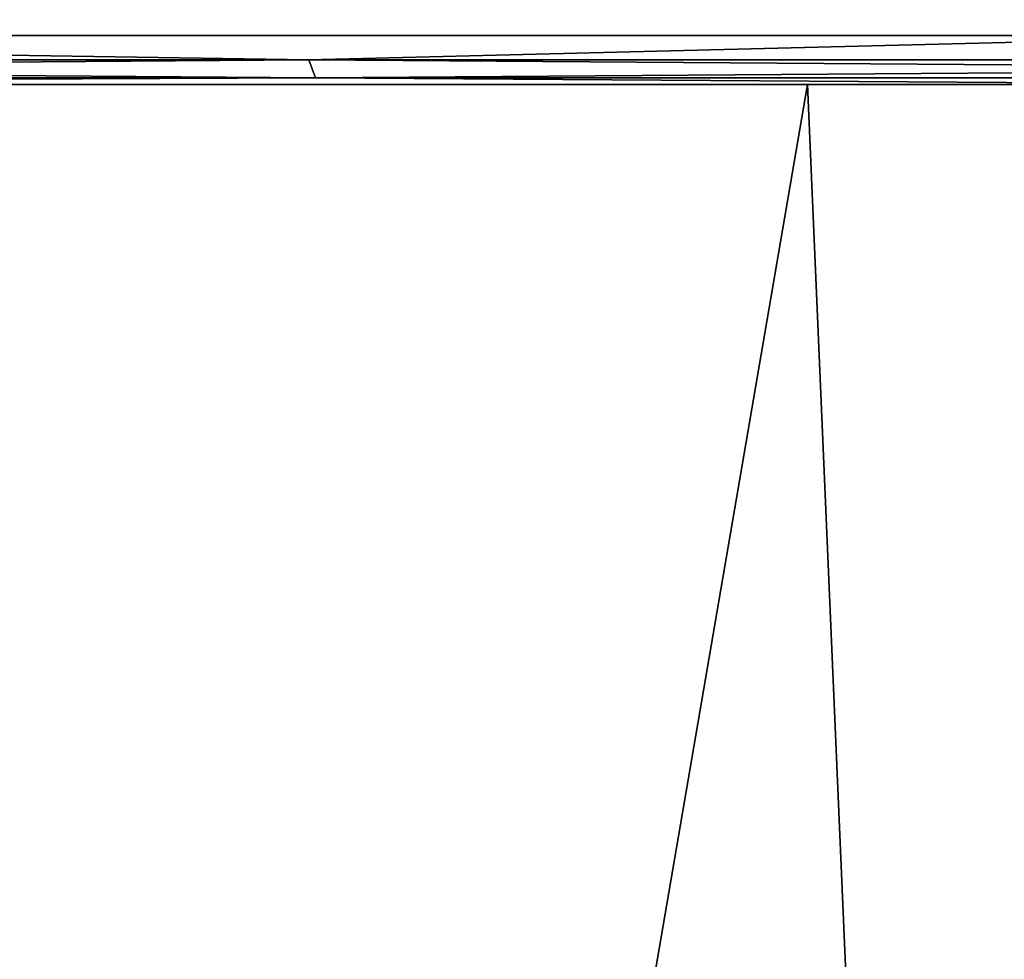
# Model space of a CAD drawing. Header units: millimetres. Extents: x -125 to 125, y -51 to 12.
# Tile 14 of 58: x -47.69 to -42.69, y 4.56 to 9.33. Entities that reach past the tile are written whole.
import ezdxf

# ---------------------------------------------------------------- set-up
doc = ezdxf.new("R2010")
doc.units = ezdxf.units.MM
doc.header["$LTSCALE"] = 65.185185
for name, color, linetype in [('117', 7, 'CONTINUOUS'), ('118', 7, 'CONTINUOUS'), ('3', 7, 'CONTINUOUS'), ('4', 7, 'CONTINUOUS'), ('79', 7, 'CONTINUOUS'), ('80', 7, 'CONTINUOUS')]:
    doc.layers.add(name, color=color, linetype=linetype)

msp = doc.modelspace()

# ---------------------------------------------------------------- linework, layer by layer
at = {"layer": '117', "color": 1, "linetype": 'Continuous'}
for points in [[(-54.0082, -51.02, 112.1492), (-41.1118, -51.02, 117.491), (-54.2355, 9, 112.6211), (-54.0082, -51.02, 112.1492)], [(-54.2355, 9, 112.6211), (-41.1118, -51.02, 117.491), (-41.2848, 9, 117.9854), (-54.2355, 9, 112.6211)]]:
    msp.add_3dface(points, dxfattribs=at)
at = {"layer": '118', "color": 1, "linetype": 'Continuous'}
for points in [[(-43.6866, 9, -117.1174), (-54.0082, -51.02, -112.1492), (-56.3178, 9, -111.5944), (-43.6866, 9, -117.1174)], [(-41.1118, -51.02, -117.491), (-54.0082, -51.02, -112.1492), (-43.6866, 9, -117.1174), (-41.1118, -51.02, -117.491)], [(-30.5242, 9, -121.2158), (-41.1118, -51.02, -117.491), (-43.6866, 9, -117.1174), (-30.5242, 9, -121.2158)]]:
    msp.add_3dface(points, dxfattribs=at)
at = {"layer": '3', "linetype": 'Continuous'}
for points in [[(-54.193, 9.25, -112.5329), (-53.535, 11, -112.8474), (-41.2526, 9.25, -117.893), (-54.193, 9.25, -112.5329)], [(-53.535, 11, -112.8474), (-40.7359, 11, -118.0725), (-41.2526, 9.25, -117.893), (-53.535, 11, -112.8474)]]:
    msp.add_3dface(points, dxfattribs=at)
at = {"layer": '4', "linetype": 'Continuous'}
for points in [[(-54.193, 9.25, 112.5329), (-41.2526, 9.25, 117.893), (-53.5273, 10.75, 112.8511), (-54.193, 9.25, 112.5329)], [(-53.5273, 10.75, 112.8511), (-41.2526, 9.25, 117.893), (-40.7298, 10.75, 118.0746), (-53.5273, 10.75, 112.8511)]]:
    msp.add_3dface(points, dxfattribs=at)
at = {"layer": '79', "linetype": 'Continuous'}
for points in [[(-46.2187, 9.1251, 116.0001), (-54.193, 9.25, 112.5329), (-58.4896, 9.1251, 110.323), (-46.2187, 9.1251, 116.0001)], [(-41.2526, 9.25, 117.893), (-54.193, 9.25, 112.5329), (-46.2187, 9.1251, 116.0001), (-41.2526, 9.25, 117.893)], [(-33.4059, 9.1251, 120.3172), (-41.2526, 9.25, 117.893), (-46.2187, 9.1251, 116.0001), (-33.4059, 9.1251, 120.3172)], [(-46.2187, 9.1251, 116.0001), (-58.4896, 9.1251, 110.323), (-46.1848, 9.0335, 115.915), (-46.2187, 9.1251, 116.0001)], [(-46.1848, 9.0335, 115.915), (-58.4896, 9.1251, 110.323), (-58.4467, 9.0335, 110.2421), (-46.1848, 9.0335, 115.915)], [(-33.4059, 9.1251, 120.3172), (-46.2187, 9.1251, 116.0001), (-33.3814, 9.0335, 120.229), (-33.4059, 9.1251, 120.3172)], [(-33.3814, 9.0335, 120.229), (-46.2187, 9.1251, 116.0001), (-46.1848, 9.0335, 115.915), (-33.3814, 9.0335, 120.229)], [(-46.1848, 9.0335, 115.915), (-58.4467, 9.0335, 110.2421), (-54.0846, 9, 112.3076), (-46.1848, 9.0335, 115.915)], [(-41.17, 9, 117.657), (-46.1848, 9.0335, 115.915), (-54.0846, 9, 112.3076), (-41.17, 9, 117.657)], [(-33.3814, 9.0335, 120.229), (-46.1848, 9.0335, 115.915), (-41.17, 9, 117.657), (-33.3814, 9.0335, 120.229)]]:
    msp.add_3dface(points, dxfattribs=at)
at = {"layer": '80', "linetype": 'Continuous'}
for points in [[(-58.4896, 9.1251, -110.323), (-54.193, 9.25, -112.5329), (-46.2187, 9.1251, -116.0001), (-58.4896, 9.1251, -110.323)], [(-54.193, 9.25, -112.5329), (-41.2526, 9.25, -117.893), (-46.2187, 9.1251, -116.0001), (-54.193, 9.25, -112.5329)], [(-46.2187, 9.1251, -116.0001), (-41.2526, 9.25, -117.893), (-33.4059, 9.1251, -120.3172), (-46.2187, 9.1251, -116.0001)], [(-58.4896, 9.1251, -110.323), (-46.2187, 9.1251, -116.0001), (-58.4467, 9.0335, -110.2421), (-58.4896, 9.1251, -110.323)], [(-58.4467, 9.0335, -110.2421), (-46.2187, 9.1251, -116.0001), (-46.1848, 9.0335, -115.915), (-58.4467, 9.0335, -110.2421)], [(-46.2187, 9.1251, -116.0001), (-33.4059, 9.1251, -120.3172), (-46.1848, 9.0335, -115.915), (-46.2187, 9.1251, -116.0001)], [(-46.1848, 9.0335, -115.915), (-33.4059, 9.1251, -120.3172), (-33.3814, 9.0335, -120.229), (-46.1848, 9.0335, -115.915)], [(-58.4467, 9.0335, -110.2421), (-46.1848, 9.0335, -115.915), (-54.0846, 9, -112.3076), (-58.4467, 9.0335, -110.2421)], [(-54.0846, 9, -112.3076), (-46.1848, 9.0335, -115.915), (-41.17, 9, -117.657), (-54.0846, 9, -112.3076)], [(-46.1848, 9.0335, -115.915), (-33.3814, 9.0335, -120.229), (-41.17, 9, -117.657), (-46.1848, 9.0335, -115.915)]]:
    msp.add_3dface(points, dxfattribs=at)

doc.saveas('drawing.dxf')
